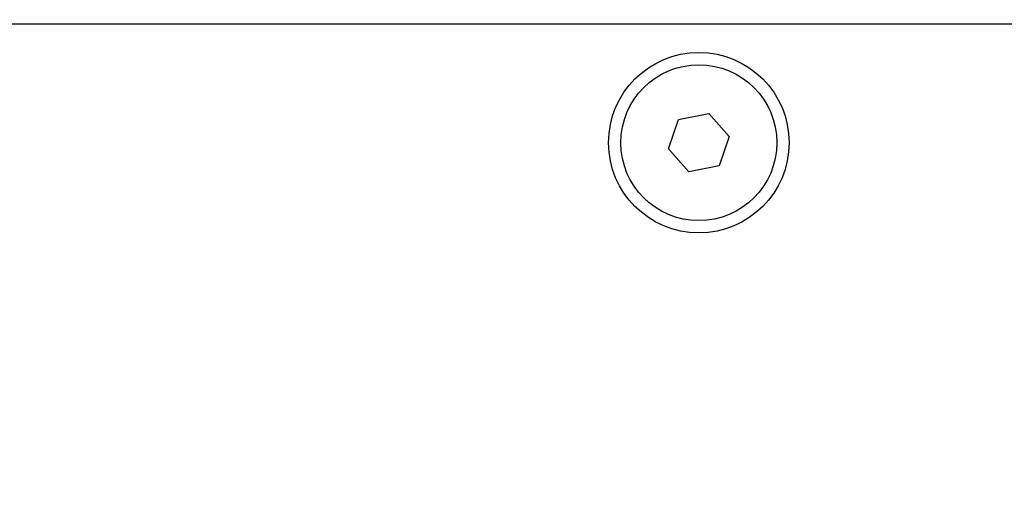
# Model space of a CAD drawing. Header units: millimetres. Extents: x 399 to 6233, y -1870 to 1602.
# Tile 77 of 256: x 4809 to 4833, y -1685 to -1673. Entities that reach past the tile are written whole.
import ezdxf

# ---------------------------------------------------------------- set-up
doc = ezdxf.new("R2010")
doc.units = ezdxf.units.MM
doc.layers.add('AM_5', color=3, linetype='Continuous', lineweight=25)
doc.layers.add('可見 (ISO)', color=7, linetype='Continuous', lineweight=25)
doc.styles.add('尺寸標註', font='romans.shx', dxfattribs={"bigfont": 'CHINESET.SHX'})
doc.dimstyles.new('CNS1$0', dxfattribs={"dimtxt": 2.5, "dimasz": 2.5, "dimexe": 1, "dimexo": 1, "dimgap": 1.5, "dimtad": 1, "dimtoh": 1, "dimdec": 1, "dimdsep": 46, "dimtxsty": '尺寸標註', "dimcen": 0, "dimclrd": 2, "dimclre": 2, "dimclrt": 1, "dimadec": 0, "dimazin": 2, "dimtp": 0.1, "dimtm": 0.1, "dimtfac": 0.71, "dimtdec": 1, "dimtmove": 0, "dimatfit": 0, "dimfxl": 0, "dimlwd": 13, "dimlwe": 13, "dimarcsym": 0})

# ---------------------------------------------------------------- blocks, each defined once
blk = doc.blocks.new('*D238')
at = {"layer": 'AM_5', "color": 2, "lineweight": 13}
for p, q in [((4818.116, -1618.944), (4881.793, -1618.944)), ((4880.793, -1724.944), (4880.793, -1621.444)), ((4827.43, -1727.444), (4881.793, -1727.444))]:
    blk.add_line(p, q, dxfattribs=at)
at = {"layer": 'AM_5', "color": 2, "lineweight": -2}
for points in [[(4880.377, -1621.444), (4881.21, -1621.444), (4880.793, -1618.944)], [(4880.377, -1724.944), (4881.21, -1724.944), (4880.793, -1727.444)]]:
    blk.add_solid(points, dxfattribs=at)
at = {"layer": 'Defpoints', "color": 0, "lineweight": -2}
for p in [(4817.116, -1618.944), (4880.793, -1618.944), (4826.43, -1727.444)]:
    blk.add_point(p, dxfattribs=at)
at = {"layer": 'AM_5', "color": 1, "insert": (4878.043, -1673.194), "char_height": 2.5, "attachment_point": 5, "rotation": 90, "style": '尺寸標註'}
blk.add_mtext('108.5', dxfattribs=at)

msp = doc.modelspace()

# ---------------------------------------------------------------- linework, layer by layer
at = {"layer": '可見 (ISO)'}
for p, q in [((4742.014, -1673.544), (4851.514, -1673.544)), ((4825.028, -1676.591), (4825.269, -1675.88)), ((4825.269, -1675.88), (4826.005, -1675.733)), ((4826.005, -1675.733), (4826.5, -1676.297)), ((4826.5, -1676.297), (4826.26, -1677.008)), ((4825.524, -1677.155), (4825.028, -1676.591)), ((4826.26, -1677.008), (4825.524, -1677.155))]:
    msp.add_line(p, q, dxfattribs=at)
for radius in [2.2, 1.9]:
    msp.add_circle((4825.764, -1676.444), radius, dxfattribs=at)

# ---------------------------------------------------------------- dimensions: what is measured, and where the dimension line sits
at = {"layer": 'AM_5'}
dim = msp.add_linear_dim(base=(4880.793, -1618.944), p1=(4826.43, -1727.444), p2=(4817.116, -1618.944), angle=90, dimstyle='CNS1$0', override={"dimtix": 1, "dimfxl": 4, "dimarcsym": 1}, dxfattribs=at)
dim.commit()
dim.dimension.update_dxf_attribs({"geometry": '*D238', "text_midpoint": (4878.043, -1673.194)})

doc.saveas('drawing.dxf')
